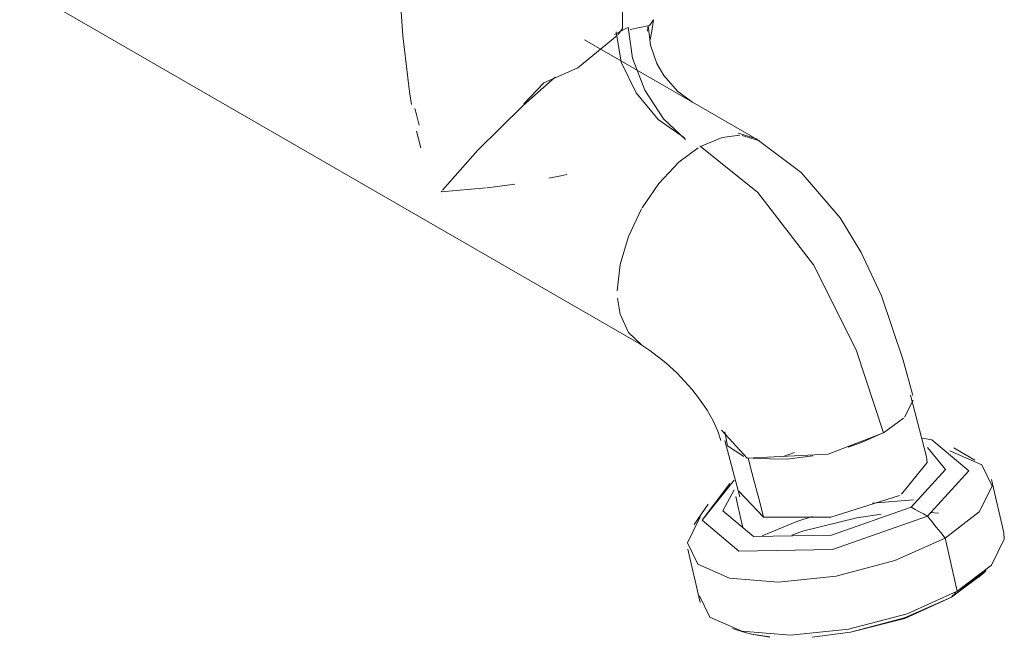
# Model space of a CAD drawing. Header units: metres. Extents: x 6.5 to 21.8, y 0.9 to 11.2.
# Tile 35 of 112: x 18.4707 to 18.5589, y 4.2685 to 4.3238. Entities that reach past the tile are written whole.
import ezdxf

# ---------------------------------------------------------------- set-up
doc = ezdxf.new("R2010")
doc.units = ezdxf.units.M
doc.layers.add('P-SANR-FIXT', color=7, linetype='Continuous', lineweight=5)

# ---------------------------------------------------------------- blocks, each defined once
blk = doc.blocks.new('TORNEIRA DE JARDIM COM BICO PARA MANGUEIRA - 1130_BC_Cromado-2213981-ISO_02')
at = {"layer": 'P-SANR-FIXT'}
for p, q in [((18.470721, 4.326847), (18.526434, 4.294681)), ((18.525129, 4.32311), (18.524018, 4.322511)), ((18.524291, 4.322463), (18.524731, 4.323024)), ((18.526952, 4.322796), (18.527036, 4.323295)), ((18.536998, 4.312978), (18.521329, 4.322025)), ((18.506283, 4.313837), (18.506651, 4.312347)), ((18.53666, 4.313177), (18.535098, 4.31366)), ((18.536998, 4.312978), (18.535451, 4.313456)), ((18.508478, 4.308388), (18.512521, 4.308743)), ((18.508525, 4.308446), (18.508478, 4.308388)), ((18.545668, 4.294246), (18.541836, 4.301867)), ((18.548096, 4.286786), (18.545668, 4.294246)), ((18.549977, 4.288207), (18.55076, 4.289727)), ((18.550532, 4.290174), (18.551968, 4.284652)), ((18.548096, 4.286786), (18.549891, 4.288118)), ((18.535219, 4.281047), (18.5339, 4.286117)), ((18.540134, 4.285028), (18.539106, 4.284675)), ((18.539106, 4.284675), (18.540134, 4.285028)), ((18.5563, 4.284354), (18.554397, 4.285452)), ((18.558876, 4.277847), (18.557781, 4.282606)), ((18.535157, 4.281578), (18.537364, 4.279241)), ((18.550782, 4.280793), (18.547106, 4.280492)), ((18.547106, 4.280492), (18.550782, 4.280793)), ((18.532385, 4.280393), (18.531152, 4.278574)), ((18.553617, 4.277366), (18.556675, 4.279707)), ((18.545715, 4.279173), (18.547888, 4.279497)), ((18.552281, 4.279646), (18.55302, 4.279585)), ((18.553021, 4.279585), (18.552282, 4.279645)), ((18.530583, 4.276355), (18.531676, 4.271595)), ((18.556641, 4.273854), (18.557292, 4.274464)), ((18.554193, 4.272081), (18.557107, 4.274327)), ((18.557158, 4.274276), (18.554193, 4.272081)), ((18.534578, 4.269243), (18.535498, 4.268958)), ((18.537914, 4.268496), (18.536268, 4.268754))]:
    blk.add_line(p, q, dxfattribs=at)
for points in [[(18.504808, 4.326954, 0), (18.504823, 4.325403, 0), (18.505045, 4.322375, 0), (18.505643, 4.317367, 0), (18.505828, 4.316236, 0)], [(18.524731, 4.325951, 0), (18.524731, 4.325388, 0), (18.524731, 4.3246, 0), (18.524731, 4.323812, 0), (18.524731, 4.323024, 0)], [(18.524731, 4.323024, 0), (18.524731, 4.323812, 0), (18.524731, 4.3246, 0), (18.524731, 4.325388, 0), (18.524731, 4.325951, 0)], [(18.525423, 4.322951, 0), (18.52713, 4.323304, 0), (18.527506, 4.323823, 0), (18.527348, 4.322789, 0), (18.527206, 4.322061, 0)], [(18.530357, 4.313082, 0), (18.528392, 4.314934, 0), (18.526726, 4.317499, 0), (18.525612, 4.320386, 0), (18.525221, 4.323155, 0)], [(18.527036, 4.323311, 0), (18.527238, 4.32153, 0), (18.527798, 4.31991, 0), (18.52842, 4.318822, 0), (18.529639, 4.317419, 0), (18.531021, 4.316408, 0)], [(18.515884, 4.316288, 0), (18.517673, 4.318155, 0), (18.52071, 4.319503, 0), (18.52424, 4.322403, 0)], [(18.524141, 4.322747, 0), (18.524608, 4.320022, 0), (18.525938, 4.31726, 0), (18.527928, 4.314882, 0), (18.530275, 4.313251, 0)], [(18.518697, 4.318679, 0), (18.515813, 4.316149, 0), (18.511749, 4.312119, 0), (18.508596, 4.308533, 0)], [(18.50652, 4.314382, 0), (18.50627, 4.315316, 0), (18.506131, 4.315871, 0)], [(18.535233, 4.31347, 0), (18.53365, 4.313277, 0), (18.531716, 4.312455, 0)], [(18.531501, 4.312327, 0), (18.529783, 4.311045, 0), (18.527982, 4.309143, 0), (18.526482, 4.306961, 0)], [(18.541836, 4.301867, 0), (18.536838, 4.308323, 0), (18.531671, 4.312482, 0)], [(18.531671, 4.312482, 0), (18.536838, 4.308323, 0), (18.541836, 4.301867, 0), (18.545668, 4.294246, 0), (18.548096, 4.286786, 0)], [(18.55072, 4.290144, 0), (18.549867, 4.293304, 0), (18.547916, 4.299085, 0), (18.546115, 4.302948, 0), (18.544212, 4.306055, 0), (18.540727, 4.310133, 0), (18.53666, 4.313177, 0)], [(18.51811, 4.309621, 0), (18.519203, 4.309839, 0), (18.51973, 4.309949, 0)], [(18.512599, 4.308752, 0), (18.51353, 4.308871, 0), (18.515077, 4.309095, 0)], [(18.526434, 4.306879, 0), (18.525247, 4.304407, 0), (18.524501, 4.301896, 0), (18.524247, 4.299517, 0)], [(18.524271, 4.298852, 0), (18.524501, 4.297431, 0), (18.525247, 4.295782, 0), (18.526434, 4.294681, 0)], [(18.533526, 4.286112, 0), (18.533252, 4.286952, 0), (18.532846, 4.287859, 0), (18.532304, 4.288819, 0), (18.531628, 4.289817, 0), (18.530932, 4.290704, 0), (18.529612, 4.292133, 0), (18.528608, 4.293059, 0), (18.527169, 4.294189, 0), (18.52609, 4.294885, 0)], [(18.533598, 4.287035, 0), (18.53588, 4.284521, 0), (18.543152, 4.284892, 0), (18.548096, 4.286786, 0)], [(18.535584, 4.28468, 0), (18.534118, 4.285638, 0), (18.533893, 4.286889, 0)], [(18.548074, 4.28681, 0), (18.546121, 4.285917, 0), (18.544924, 4.285508, 0)], [(18.552048, 4.279336, 0), (18.555736, 4.283404, 0), (18.552426, 4.286172, 0), (18.551589, 4.286327, 0)], [(18.551589, 4.286327, 0), (18.552426, 4.286172, 0), (18.555736, 4.283404, 0), (18.552048, 4.279336, 0)], [(18.55204, 4.285479, 0), (18.553662, 4.283521, 0), (18.55058, 4.280122, 0)], [(18.556675, 4.279707, 0), (18.55783, 4.282013, 0), (18.556908, 4.283934, 0), (18.554049, 4.285176, 0)], [(18.535989, 4.284527, 0), (18.536323, 4.283243, 0), (18.53667, 4.281909, 0), (18.537017, 4.280575, 0), (18.537364, 4.279241, 0)], [(18.537364, 4.279241, 0), (18.537017, 4.280575, 0), (18.53667, 4.281909, 0), (18.536323, 4.283243, 0), (18.535989, 4.284527, 0)], [(18.541759, 4.284745, 0), (18.539442, 4.284443, 0), (18.536471, 4.284486, 0)], [(18.549721, 4.281296, 0), (18.552018, 4.284124, 0), (18.551968, 4.284652, 0)], [(18.556908, 4.283934, 0), (18.55783, 4.282013, 0), (18.556675, 4.279707, 0), (18.553617, 4.277366, 0)], [(18.552048, 4.279336, 0), (18.543523, 4.276352, 0), (18.535154, 4.2762, 0), (18.531844, 4.278968, 0), (18.534732, 4.282543, 0)], [(18.534328, 4.282266, 0), (18.531844, 4.278968, 0), (18.535154, 4.2762, 0), (18.543523, 4.276352, 0), (18.552048, 4.279336, 0)], [(18.55058, 4.280122, 0), (18.543456, 4.277629, 0), (18.536463, 4.277501, 0), (18.533697, 4.279815, 0), (18.534711, 4.281679, 0)], [(18.535503, 4.278304, 0), (18.535294, 4.279214, 0), (18.535021, 4.280403, 0), (18.534861, 4.281099, 0)], [(18.534861, 4.281099, 0), (18.535021, 4.280403, 0), (18.535294, 4.279214, 0), (18.535503, 4.278304, 0)], [(18.537365, 4.279238, 0), (18.543392, 4.279228, 0), (18.549536, 4.281188, 0)], [(18.55058, 4.280122, 0), (18.550947, 4.279925, 0), (18.551314, 4.279729, 0), (18.551681, 4.279532, 0), (18.552048, 4.279336, 0)], [(18.552048, 4.279336, 0), (18.551681, 4.279532, 0), (18.551314, 4.279729, 0), (18.550947, 4.279925, 0), (18.55058, 4.280122, 0)], [(18.53169, 4.279252, 0), (18.530534, 4.276946, 0), (18.531456, 4.275026, 0)], [(18.553617, 4.277366, 0), (18.549123, 4.275347, 0), (18.543877, 4.273957, 0), (18.538677, 4.273408, 0), (18.534315, 4.273783, 0), (18.531456, 4.275026, 0), (18.530534, 4.276946, 0), (18.53169, 4.279252, 0)], [(18.541718, 4.279304, 0), (18.540335, 4.278853, 0), (18.537232, 4.277571, 0)], [(18.537232, 4.277571, 0), (18.540335, 4.278853, 0), (18.541718, 4.279304, 0)], [(18.54789, 4.279495, 0), (18.545715, 4.279173, 0), (18.540844, 4.277971, 0), (18.539895, 4.277618, 0)], [(18.552048, 4.279336, 0), (18.55244, 4.278844, 0), (18.552833, 4.278351, 0), (18.553225, 4.277859, 0), (18.553617, 4.277366, 0)], [(18.553617, 4.277366, 0), (18.553225, 4.277859, 0), (18.552833, 4.278351, 0), (18.55244, 4.278844, 0), (18.552048, 4.279336, 0)], [(18.531456, 4.275026, 0), (18.534315, 4.273783, 0), (18.538677, 4.273408, 0), (18.543877, 4.273957, 0), (18.549123, 4.275347, 0), (18.553617, 4.277366, 0)], [(18.553617, 4.277366, 0), (18.553891, 4.276176, 0), (18.554164, 4.274986, 0), (18.554438, 4.273797, 0), (18.554712, 4.272607, 0)], [(18.554712, 4.272607, 0), (18.554438, 4.273797, 0), (18.554164, 4.274986, 0), (18.553891, 4.276176, 0), (18.553617, 4.277366, 0)], [(18.554712, 4.272607, 0), (18.55777, 4.274948, 0), (18.558926, 4.277254, 0), (18.558876, 4.277847, 0)], [(18.558926, 4.277254, 0), (18.55777, 4.274948, 0), (18.554712, 4.272607, 0)], [(18.531627, 4.272186, 0), (18.532549, 4.270266, 0), (18.535408, 4.269023, 0), (18.53977, 4.268648, 0), (18.544971, 4.269197, 0), (18.550217, 4.270587, 0), (18.554712, 4.272607, 0)], [(18.554712, 4.272607, 0), (18.550217, 4.270587, 0), (18.544971, 4.269197, 0), (18.53977, 4.268648, 0), (18.535408, 4.269023, 0), (18.532549, 4.270266, 0), (18.531627, 4.272186, 0)], [(18.541715, 4.268467, 0), (18.545148, 4.268915, 0), (18.549995, 4.270222, 0), (18.554193, 4.272081, 0)], [(18.554193, 4.272081, 0), (18.550023, 4.270157, 0), (18.545148, 4.268915, 0), (18.541715, 4.268473, 0)], [(18.554582, 4.272475, 0), (18.554453, 4.272344, 0), (18.554323, 4.272213, 0), (18.554193, 4.272081, 0)], [(18.554193, 4.272081, 0), (18.554323, 4.272213, 0), (18.554453, 4.272344, 0), (18.554582, 4.272475, 0)], [(18.535498, 4.268958, 0), (18.536268, 4.268754, 0), (18.537913, 4.268495, 0)]]:
    blk.add_polyline3d(points, dxfattribs=at)

msp = doc.modelspace()

# ---------------------------------------------------------------- block references
at = {"layer": 'P-SANR-FIXT'}
msp.add_blockref('TORNEIRA DE JARDIM COM BICO PARA MANGUEIRA - 1130_BC_Cromado-2213981-ISO_02', (0, 0), dxfattribs=at)

doc.saveas('drawing.dxf')
